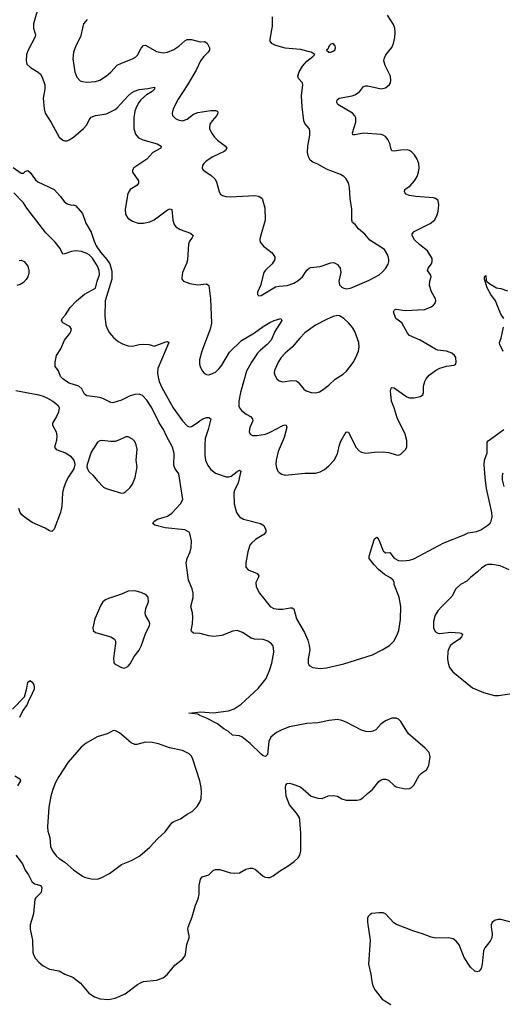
# Model space of a CAD drawing. Header units: inches. Extents: x 1305449 to 1407403, y 744709 to 841554.
# Tile 27 of 114: x 1314375 to 1318802, y 800322 to 809348. Entities that reach past the tile are written whole.
import ezdxf

# ---------------------------------------------------------------- set-up
doc = ezdxf.new("R2010")
doc.units = ezdxf.units.IN
doc.header["$MEASUREMENT"] = 0
doc.layers.add('B3810', color=7, linetype='Continuous')

msp = doc.modelspace()

# ---------------------------------------------------------------- linework, layer by layer
at = {"layer": 'B3810', "color": 6}
for points, elevation in [([(1314553.6, 809490), (1314500.4, 809310), (1314500.8, 809270), (1314520.3, 809210), (1314517.6, 809190), (1314453.8, 809070), (1314437.7, 809030), (1314433.4, 808970), (1314442, 808942), (1314474.3, 808910), (1314546.1, 808866.1), (1314567.5, 808847.5), (1314581.3, 808821.3), (1314606, 808750), (1314607.2, 808710), (1314592, 808630), (1314598.5, 808530), (1314610.1, 808490), (1314665.3, 808405.3), (1314737, 808270), (1314770, 808243.6), (1314790, 808238.1), (1314810, 808239.1), (1314830, 808245.8), (1314870, 808270.9), (1314961.5, 808350), (1314990, 808384.5), (1315012.6, 808430), (1315030, 808453.3), (1315070, 808470.9), (1315170, 808484.2), (1315250, 808525.9), (1315270, 808541.4), (1315370, 808650.7), (1315402, 808678), (1315427.4, 808692.6), (1315470, 808708.1), (1315550, 808716.1), (1315611.3, 808730), (1315610.9, 808710), (1315591, 808690), (1315539.7, 808660.3), (1315487.1, 808612.9), (1315468, 808590), (1315445.4, 808550), (1315432.3, 808510), (1315423.3, 808450), (1315422.1, 808350), (1315438, 808298), (1315464.8, 808264.8), (1315505.5, 808245.5), (1315635.5, 808210), (1315673.4, 808190), (1315670.1, 808170), (1315596.8, 808130), (1315541.4, 808070), (1315423.2, 807990), (1315409.2, 807970), (1315409.2, 807950), (1315463.5, 807870), (1315465.7, 807850), (1315450, 807827.3), (1315388.9, 807790), (1315366.3, 807753.7), (1315341.5, 807610), (1315345.1, 807565.1), (1315366.8, 807530), (1315410, 807500.7), (1315463.2, 807483.2), (1315510, 807483.1), (1315570, 807496.6), (1315610, 807514.8), (1315730, 807605.2), (1315755.5, 807615.5), (1315770, 807608.7), (1315779.2, 807510), (1315791.9, 807471.9), (1315808.5, 807450), (1315845.9, 807425.9), (1315941, 807390), (1315965.2, 807370), (1315957, 807350), (1315929, 807311), (1315922.6, 807290), (1315914.4, 807145.6), (1315905.5, 807114.5), (1315868.2, 807030), (1315862.3, 806982.3), (1315863.7, 806970), (1315878.4, 806950), (1315935.5, 806930), (1316010, 806916.4), (1316090, 806926.8), (1316110.9, 806910.9), (1316126.1, 806790), (1316135.1, 806564.9), (1316122.7, 806510), (1316044.7, 806310), (1316023.2, 806230), (1316025.2, 806190), (1316031.2, 806170), (1316050, 806129.4), (1316070, 806105.2), (1316090, 806094.9), (1316110, 806093.1), (1316130, 806097.2), (1316170, 806117.4), (1316205.6, 806150), (1316230, 806179.9), (1316300.7, 806299.3), (1316410, 806406.6), (1316530, 806476), (1316610, 806534.8), (1316670, 806571.3), (1316710, 806591.1), (1316770.6, 806610), (1316778.3, 806590), (1316715.8, 806490), (1316681.1, 806410), (1316645.1, 806370), (1316582.7, 806317.3), (1316557.7, 806290), (1316501.5, 806210), (1316455.2, 806124.8), (1316399.4, 805930), (1316386, 805850), (1316386.5, 805806.5), (1316391.1, 805790), (1316410, 805764.1), (1316451.6, 805731.6), (1316493.3, 805710), (1316512.1, 805690), (1316513.2, 805670), (1316486.3, 805610), (1316481.2, 805570), (1316489.3, 805549.3), (1316510, 805536.9), (1316550, 805535.2), (1316630, 805548.9), (1316673.5, 805566.5), (1316790, 805629.1), (1316810, 805635.3), (1316819.7, 805630), (1316825.8, 805610), (1316801.4, 805518.6), (1316747.4, 805390), (1316727.8, 805310), (1316725.8, 805270), (1316730, 805239.5), (1316743.5, 805210), (1316755.9, 805195.9), (1316780.8, 805180.8), (1316810, 805173.6), (1316990, 805190.6), (1317090, 805190.6), (1317130, 805202.5), (1317170, 805224.4), (1317210, 805257.5), (1317259.1, 805310), (1317290, 805368.4), (1317309.4, 805450), (1317324.5, 805490), (1317370, 805568.5), (1317390, 805567.3), (1317458.7, 805430), (1317490, 805395.9), (1317510, 805383.6), (1317550, 805375.3), (1317630, 805384.8), (1317710, 805387.9), (1317760.7, 805380.7), (1317830, 805358.9), (1317850, 805357), (1317870, 805365.3), (1317912.8, 805407.2), (1317925.3, 805430), (1317927.6, 805490), (1317910.4, 805550), (1317838.6, 805698.6), (1317811.2, 805791.2), (1317784.4, 805850), (1317775.7, 805944.3), (1317783.8, 805970), (1317790, 805976.2), (1317810, 805973.7), (1317927.1, 805890), (1317950, 805881.2), (1317990, 805880.8), (1318050, 805892.4), (1318074.5, 805910), (1318078.9, 805930), (1318078.1, 805990), (1318090.5, 806030), (1318104.5, 806055.5), (1318132.1, 806087.9), (1318188.5, 806131.5), (1318230, 806153.1), (1318290, 806170.8), (1318359.2, 806180.8), (1318371.5, 806188.5), (1318379.8, 806210), (1318376.5, 806250), (1318364.6, 806270), (1318339.3, 806290), (1318290, 806307.9), (1318210, 806319.5), (1318190, 806327.4), (1318050, 806409.2), (1317952.3, 806452.3), (1317933.2, 806473.2), (1317879.2, 806570), (1317824.3, 806610), (1317805.4, 806670), (1317812.2, 806687.8), (1317830, 806695.1), (1317910, 806681.9), (1318090, 806691.4), (1318150, 806715), (1318170.8, 806730), (1318187, 806750), (1318191.5, 806770), (1318189.1, 806790), (1318152.3, 806852.3), (1318134.9, 806910), (1318136.8, 806950), (1318148.4, 806990), (1318145.4, 807005.4), (1318117.1, 807050), (1318120.8, 807070), (1318151.8, 807110), (1318160.1, 807130), (1318158.3, 807158.3), (1318116.2, 807230), (1318044.5, 807284.5), (1317996.4, 807330), (1317974.9, 807370), (1317975.1, 807384.9), (1317993.4, 807406.6), (1318141.3, 807478.7), (1318179.9, 807510), (1318201.6, 807550), (1318213, 807590), (1318218.5, 807650), (1318213.1, 807690), (1318190, 807709.9), (1318170, 807715.5), (1318010, 807727.1), (1317950, 807736.4), (1317916.6, 807750), (1317904.3, 807770), (1317909.4, 807790), (1317956.2, 807823.8), (1317997.1, 807870), (1318021.7, 807910), (1318034.6, 807950), (1318039.7, 807990), (1318036.3, 808030), (1318021.8, 808070), (1317997.3, 808110), (1317970, 808137.6), (1317950, 808149.3), (1317930, 808154), (1317872.8, 808152.8), (1317810, 808143.8), (1317790, 808146.5), (1317779.2, 808170), (1317770, 808212.1), (1317752.3, 808250), (1317730, 808275.9), (1317709.9, 808289.9), (1317690, 808295.1), (1317530, 808307.2), (1317450, 808291.5), (1317432.5, 808292.5), (1317428.7, 808310), (1317459.6, 808410), (1317458.5, 808450), (1317450, 808468.3), (1317427.4, 808490), (1317293.8, 808570), (1317285, 808590), (1317288, 808612), (1317305.7, 808630), (1317424.2, 808650), (1317450, 808659.2), (1317492, 808688), (1317530, 808734.9), (1317550, 808742.6), (1317570, 808741.8), (1317690, 808713.7), (1317730, 808724.8), (1317767, 808753), (1317775.7, 808770), (1317778.8, 808790), (1317775.4, 808830), (1317727.2, 808927.2), (1317716, 808970), (1317718.5, 808990), (1317734.1, 809025.9), (1317787.7, 809092.3), (1317805.6, 809130), (1317815.8, 809184.2), (1317818.7, 809230), (1317815.4, 809270), (1317803.5, 809303.5), (1317750.3, 809390)], 1300), ([(1314994, 809350), (1314960.9, 809310), (1314934.1, 809190), (1314891.3, 809110), (1314867.8, 809050), (1314863.9, 808990), (1314880.6, 808870), (1314899.9, 808819.9), (1314930, 808789), (1314950, 808781.5), (1314990, 808776.7), (1315070, 808781.3), (1315110, 808794.9), (1315170, 808832.4), (1315210, 808867.3), (1315270, 808931.1), (1315310, 808950.8), (1315411.2, 808988.8), (1315436.8, 809003.2), (1315456.3, 809023.7), (1315490, 809086.8), (1315510, 809112.3), (1315530, 809113.9), (1315630, 809055.8), (1315690, 809044), (1315730, 809050.1), (1315790, 809075.6), (1315834.3, 809105.7), (1315890, 809155.8), (1315910, 809165.4), (1315950, 809167.5), (1316030, 809146), (1316070, 809146.9), (1316093.5, 809133.5), (1316116.2, 809090), (1316115.7, 809070), (1316103.8, 809050), (1316063.5, 809010), (1316034.1, 808970), (1315993.1, 808886.9), (1315915.8, 808750), (1315830, 808619.9), (1315783.4, 808530), (1315773.6, 808490), (1315778.4, 808470), (1315803.2, 808443.2), (1315830, 808428.8), (1315870, 808421.6), (1315910, 808435.7), (1315970, 808481), (1316010, 808498), (1316130, 808517), (1316170, 808516.2), (1316188.4, 808510), (1316192.5, 808490), (1316182.7, 808470), (1316139.3, 808420.7), (1316120.7, 808390), (1316115.9, 808350), (1316133.1, 808310), (1316163.6, 808270), (1316190, 808244.6), (1316262.9, 808190), (1316273.8, 808170), (1316264.2, 808150), (1316250, 808139.6), (1316146.2, 808090), (1316086.5, 808050), (1316065.6, 808030), (1316053, 808010), (1316049.3, 807990), (1316058.2, 807970), (1316130, 807921.8), (1316164.4, 807890), (1316180.3, 807860.3), (1316204.2, 807770), (1316217.3, 807750), (1316236.5, 807736.5), (1316267.3, 807727.3), (1316310, 807724.6), (1316530, 807736.8), (1316569.7, 807729.7), (1316599.2, 807710), (1316624.3, 807624.3), (1316628.3, 807510), (1316580.5, 807350), (1316576.5, 807330), (1316580.2, 807310), (1316611.3, 807271.3), (1316691.3, 807210), (1316716.9, 807170), (1316716.9, 807150), (1316690.2, 807110), (1316630, 807051.6), (1316615, 807030), (1316583, 806910), (1316557.8, 806850), (1316556.5, 806830), (1316570, 806817.3), (1316590, 806819.3), (1316721.4, 806898.6), (1316753.8, 806906.2), (1316830, 806911.7), (1316890, 806932.4), (1316930, 806956), (1316969.9, 806990), (1317010, 807051.8), (1317029.4, 807070.6), (1317043.1, 807076.9), (1317130, 807085.1), (1317230, 807120.5), (1317250, 807122.3), (1317270, 807116.9), (1317290, 807103.7), (1317314.7, 807070), (1317320.5, 807030), (1317303.5, 806950), (1317310, 806917.6), (1317330, 806896.8), (1317350, 806886.2), (1317370, 806881.3), (1317410, 806886.6), (1317580, 806960), (1317671.2, 807010), (1317703.9, 807036.1), (1317734.4, 807070), (1317753.9, 807106.1), (1317761, 807130), (1317762.7, 807150), (1317753.4, 807190), (1317721.6, 807241.6), (1317588.4, 807328.4), (1317540.7, 807380.7), (1317482.2, 807430), (1317451.1, 807470), (1317428.8, 807488.8), (1317421.5, 807510), (1317422.9, 807610), (1317405.3, 807710), (1317399.2, 807810), (1317390, 807851.1), (1317370, 807887.8), (1317347.8, 807910), (1317316.8, 807930), (1317190, 807976.9), (1317110, 808022.3), (1317063.2, 808043.2), (1317040.4, 808060.4), (1317022.9, 808090), (1317016.1, 808130), (1317018.8, 808190), (1317037.2, 808290), (1317037.8, 808330), (1317029.5, 808350), (1316990, 808397.9), (1316980.3, 808420.3), (1316965, 808550), (1316961.7, 808650), (1316973.5, 808750), (1316968.5, 808770), (1316933.5, 808810), (1316926.1, 808830), (1316937.6, 808870), (1316970, 808923.3), (1317010, 808968.1), (1317064.5, 809010), (1317081.2, 809030), (1317049.4, 809050), (1317034.4, 809054.4), (1316950, 809073.6), (1316810, 809086.4), (1316715.7, 809115.7), (1316686.7, 809130), (1316672.7, 809150), (1316672.9, 809170), (1316694.4, 809290), (1316694.6, 809374.6)], 1400), ([(1314314.4, 807994.4), (1314390, 807942), (1314410, 807942), (1314424, 807956), (1314450, 807964.7), (1314470, 807946), (1314519.5, 807879.5), (1314542.9, 807862.9), (1314690.8, 807790), (1314750, 807726), (1314782, 807682), (1314810, 807658.8), (1314850, 807646.8), (1314870, 807650.8), (1314890, 807642), (1314950.2, 807570), (1314983.1, 807483.1), (1315030, 807399.6), (1315057.1, 807317.1), (1315075.7, 807275.7), (1315117, 807217), (1315175.9, 807150), (1315201.5, 807110), (1315221.8, 807041.8), (1315221.7, 806970), (1315159.8, 806770), (1315154.7, 806630), (1315165.5, 806550), (1315176.3, 806516.3), (1315197.6, 806477.6), (1315235.8, 806435.8), (1315279.3, 806399.3), (1315317.2, 806377.2), (1315370, 806356.8), (1315410, 806355.4), (1315471.5, 806370), (1315514.7, 806374.7), (1315562.8, 806370), (1315610, 806354.3), (1315715.2, 806395.2), (1315730, 806399.2), (1315743.5, 806390), (1315642.8, 806150), (1315640.8, 806110), (1315645.2, 806070), (1315655.9, 806030), (1315677.7, 805977.7), (1315784.4, 805790), (1315870, 805670.1), (1315910, 805624.7), (1315930, 805616.6), (1315950, 805620.3), (1315994.8, 805645.2), (1316050, 805685.1), (1316090, 805701.3), (1316110, 805702), (1316130, 805690.4), (1316105.2, 805590), (1316075.3, 805510), (1316072, 805447.9), (1316073.9, 805353.9), (1316080.7, 805310), (1316102.3, 805262.3), (1316130, 805223.3), (1316170, 805189.7), (1316270, 805158), (1316290, 805156.6), (1316316.4, 805163.6), (1316370, 805206.9), (1316390, 805217.2), (1316402.2, 805210), (1316378.8, 805101.2), (1316346.5, 805033.5), (1316339.9, 805010), (1316342.6, 804910), (1316363.7, 804830), (1316390, 804792.2), (1316429.1, 804769.1), (1316583.7, 804730), (1316613.7, 804710), (1316634.4, 804670), (1316632, 804650), (1316615.5, 804630), (1316538.1, 804581.9), (1316501.6, 804550), (1316486.3, 804530), (1316467.6, 804470), (1316450, 804369.4), (1316451, 804330), (1316470, 804305), (1316553.2, 804270), (1316568.4, 804250), (1316562.9, 804230), (1316539.8, 804190), (1316543, 804150), (1316575.3, 804090), (1316672.1, 803970), (1316707.2, 803950), (1316750, 803943), (1316790, 803942.9), (1316855.5, 803955.5), (1316875, 803955), (1316890, 803947.8), (1316915.7, 803855.7), (1316989.1, 803729.1), (1317018.8, 803658.8), (1317031.6, 803610), (1317035.2, 803570), (1317020.1, 803490), (1317019.9, 803450), (1317030, 803428.9), (1317063.6, 803410), (1317130, 803401.5), (1317190, 803405.9), (1317350, 803442.4), (1317610, 803524.4), (1317701.3, 803570), (1317767.2, 803610), (1317807.9, 803650), (1317839, 803710), (1317854.3, 803750), (1317868.9, 803850), (1317870.2, 803970), (1317855, 804055), (1317809.8, 804170), (1317808.7, 804190), (1317800.7, 804210), (1317776, 804230), (1317721, 804261), (1317666.4, 804306.4), (1317625.8, 804350), (1317581.3, 804410), (1317581.2, 804430), (1317610.4, 804530), (1317630, 804588.8), (1317640.8, 804599.2), (1317650, 804604.2), (1317670, 804578.5), (1317710, 804478.2), (1317730, 804459.7), (1317770, 804462.8), (1317810, 804411), (1317850, 804391.9), (1317890, 804387.6), (1317950, 804393.7), (1317990, 804406.8), (1318266.6, 804553.4), (1318453.5, 804626.5), (1318490, 804645.4), (1318570, 804656.9), (1318605.2, 804670), (1318670, 804713.4), (1318690, 804733.1), (1318699.9, 804750), (1318710.2, 804790), (1318706.6, 804830), (1318657.5, 805050), (1318643.7, 805150), (1318634.5, 805270), (1318638.8, 805310), (1318662.6, 805377.4), (1318663.8, 805476.2), (1318671.4, 805488.6), (1318816, 805590)], 1200), ([(1314340.1, 801690), (1314399.6, 801610), (1314426.2, 801550), (1314457.2, 801510), (1314487.3, 801447.3), (1314510, 801425.9), (1314570, 801412.1), (1314578, 801390), (1314573.4, 801346.6), (1314522.5, 801297.5), (1314515, 801285), (1314501.4, 801150), (1314470.2, 801050), (1314472.4, 801010), (1314492.6, 800910), (1314495.8, 800795.8), (1314504.3, 800770), (1314521.7, 800741.7), (1314549.6, 800709.6), (1314590, 800675.6), (1314650, 800643.5), (1314736.3, 800630), (1314790, 800597.6), (1314861.3, 800570), (1314934.1, 800514.1), (1315010, 800423.1), (1315062, 800390), (1315112.5, 800372.5), (1315190, 800367.1), (1315250, 800377.6), (1315342.6, 800417.4), (1315456.3, 800503.7), (1315490, 800523.2), (1315510, 800530.2), (1315630, 800541.7), (1315690, 800566), (1315730, 800598.4), (1315798.4, 800681.6), (1315870, 800737), (1315890, 800763.1), (1315897.6, 800782.4), (1315909, 800870), (1315929, 800930), (1315930.6, 800950), (1315918.6, 801010), (1315919.1, 801030), (1315957.5, 801122.5), (1315987.6, 801230), (1316013.3, 801290), (1316020.6, 801330), (1316020.7, 801410), (1316034.2, 801470), (1316048.7, 801491.3), (1316110, 801508.3), (1316150, 801548.1), (1316170, 801557.8), (1316210, 801556.4), (1316308.4, 801528.4), (1316350, 801523), (1316391.6, 801528.4), (1316450, 801560.8), (1316490, 801570.1), (1316510, 801569.2), (1316538.1, 801558.1), (1316610, 801496.4), (1316626.8, 801486.8), (1316650, 801483), (1316670, 801485.5), (1316700.3, 801499.7), (1316757.4, 801542.6), (1316838.1, 801590), (1316892.9, 801630), (1316930, 801665.9), (1316944.5, 801690), (1316953, 801730), (1316953.6, 801890), (1316945.6, 802010), (1316941.5, 802030), (1316917.9, 802070), (1316850.3, 802150), (1316819, 802230), (1316812.2, 802310), (1316815.6, 802330), (1316830, 802346.3), (1316850, 802349.2), (1316870, 802344.1), (1316950, 802315.3), (1317050, 802231.3), (1317109.8, 802210.2), (1317150, 802208), (1317206.2, 802233.8), (1317250, 802236.3), (1317290, 802229), (1317330, 802205.4), (1317370, 802192.4), (1317470, 802193.4), (1317499.4, 802200.6), (1317524.2, 802215.8), (1317564.4, 802255.6), (1317610, 802290.2), (1317670, 802363.8), (1317690, 802378.2), (1317710, 802384.4), (1317730, 802385.1), (1317757.7, 802377.7), (1317810, 802329.2), (1317830, 802316.2), (1317910, 802298.6), (1317950, 802299.6), (1317970, 802310.3), (1317990, 802330.3), (1318039.6, 802420.4), (1318059.9, 802440.1), (1318106.1, 802470), (1318128.7, 802510), (1318139.5, 802590), (1318130.4, 802630.4), (1318094, 802670), (1317941.3, 802801.3), (1317870, 802915.1), (1317850, 802935.6), (1317830, 802945.8), (1317790, 802943.9), (1317730, 802919.1), (1317689.3, 802890), (1317642, 802838), (1317615.5, 802824.5), (1317590, 802819.9), (1317550, 802821.6), (1317510, 802833.7), (1317370, 802908.9), (1317330, 802924.1), (1317290, 802931.8), (1317215.1, 802924.9), (1317110, 802901.8), (1317010, 802895.7), (1316850, 802864.4), (1316780.8, 802839.2), (1316730, 802814.2), (1316680.1, 802770), (1316661.4, 802730), (1316648.8, 802611.2), (1316630, 802593.6), (1316610, 802599.9), (1316590, 802614.5), (1316490, 802714), (1316413.1, 802773.1), (1316390, 802783.4), (1316328.7, 802788.7), (1316290, 802823.1), (1316248, 802848), (1316190, 802892.7), (1316090, 802945.4), (1316026.6, 802970), (1316010, 802980.8), (1315927.6, 802990), (1316037.7, 803002.3), (1316150, 802993.2), (1316290, 803011.8), (1316342.2, 803030), (1316406.8, 803073.2), (1316562.7, 803217.3), (1316636.9, 803310), (1316669.5, 803390), (1316686.6, 803450), (1316706.2, 803550), (1316704.7, 803590), (1316698.1, 803610), (1316686.4, 803626.4), (1316651.9, 803651.9), (1316610, 803664.8), (1316530, 803669.6), (1316497.7, 803677.7), (1316420.3, 803730), (1316370, 803747.3), (1316330, 803741.9), (1316230, 803702), (1316153.5, 803693.5), (1316110, 803699.1), (1316030, 803722.1), (1315970, 803723), (1315950, 803740.4), (1315947, 803750), (1315959.1, 803810), (1315961.9, 803870), (1315958.9, 803910), (1315945.4, 803970), (1315967.6, 804050), (1315967.4, 804090), (1315957, 804130), (1315924.2, 804210), (1315903.3, 804370), (1315911.4, 804410), (1315938.2, 804470), (1315948.5, 804510), (1315950.7, 804570), (1315936.8, 804636.8), (1315930, 804651.4), (1315890, 804672.3), (1315710, 804690.9), (1315615, 804715), (1315597.2, 804730), (1315609, 804750), (1315640.4, 804770), (1315730, 804797.6), (1315770, 804824.3), (1315850.9, 804909.1), (1315872.9, 804950), (1315835.4, 805184.6), (1315802.6, 805230), (1315790, 805262.6), (1315792, 805370), (1315776.4, 805430), (1315721.1, 805530), (1315695.2, 805590), (1315653.2, 805653.2), (1315588.8, 805790), (1315540.4, 805860.4), (1315502.1, 805902.1), (1315470, 805916.6), (1315430, 805913.6), (1315390, 805900.2), (1315310, 805861.4), (1315230, 805835.9), (1315210, 805838.2), (1315136.4, 805876.4), (1315110, 805885.4), (1314990, 805898.6), (1314970, 805914.6), (1314943.8, 805963.8), (1314919, 805990), (1314830, 806016.6), (1314804.5, 806030), (1314770, 806056.7), (1314750, 806078.2), (1314729.7, 806129.7), (1314700.2, 806170), (1314700.7, 806210), (1314714.3, 806270), (1314751.5, 806330), (1314787.5, 806410), (1314835.2, 806470), (1314845.8, 806490), (1314849.9, 806509.9), (1314836.6, 806536.6), (1314769.8, 806570), (1314759.7, 806590), (1314766, 806610), (1314796.9, 806643.1), (1314839.3, 806710), (1314897.1, 806770), (1314970, 806831.2), (1315070, 806886.4), (1315085.5, 806950), (1315108.7, 807010), (1315104.5, 807050), (1315087.4, 807090), (1315042.6, 807162.6), (1315012.3, 807192.3), (1314990, 807204.8), (1314943.4, 807223.4), (1314890, 807228.4), (1314850, 807222.9), (1314790, 807201.4), (1314770, 807199.5), (1314745.1, 807250), (1314700.5, 807310), (1314615.4, 807395.4), (1314441.3, 807621.3), (1314410, 807668.7), (1314320.3, 807760.3)], 1200), ([(1314370, 807141.7), (1314390, 807143.5), (1314416.9, 807130), (1314449.9, 807090), (1314458.6, 807050), (1314457.9, 807022.1), (1314448.9, 806991.1), (1314433.7, 806966.3), (1314410, 806940.4), (1314379.3, 806920.7), (1314350, 806911.4)], 1300), ([(1318816, 806610), (1318790, 806649), (1318741.2, 806770), (1318696.2, 806830), (1318662.9, 806890), (1318638, 806970), (1318638, 806990), (1318650, 807002), (1318654.8, 806954.8), (1318662.8, 806942.8), (1318670, 806942.8), (1318686.4, 806926.4), (1318750, 806890.6), (1318790, 806883), (1318850, 806863)], 1200), ([(1318810, 806305.4), (1318778.4, 806370), (1318775.6, 806390), (1318793.1, 806430), (1318813.3, 806530)], 1200), ([(1314340.2, 805950), (1314550, 805909.2), (1314590, 805896.1), (1314630, 805878.5), (1314677.7, 805850), (1314707.2, 805830), (1314726.9, 805810), (1314736.6, 805790), (1314731.5, 805750), (1314713.3, 805710), (1314674.7, 805650), (1314674.8, 805630), (1314709.6, 805570), (1314717.4, 805530), (1314713.3, 805490), (1314695.5, 805430), (1314708.4, 805408.4), (1314796.7, 805376.7), (1314837.8, 805350), (1314872.3, 805310), (1314882.5, 805270), (1314870.6, 805230), (1314822.4, 805157.6), (1314801.8, 805118.2), (1314776.4, 805050), (1314767.5, 805010), (1314760.8, 804890), (1314751, 804830), (1314690, 804678.4), (1314670, 804654.9), (1314650, 804661.1), (1314610, 804687.2), (1314490, 804739), (1314415.2, 804790), (1314393.7, 804810), (1314380.5, 804830), (1314368.2, 804868.2)], 1300), ([(1318806, 805190), (1318800.1, 805170), (1318800.9, 805130), (1318817.5, 805070)], 1200), ([(1318865.7, 804305.7), (1318782.6, 804342.6), (1318710, 804354.9), (1318670, 804353), (1318650, 804347.1), (1318610, 804321.1), (1318574.3, 804285.7), (1318510, 804235.9), (1318477.9, 804202.1), (1318418.7, 804170), (1318375.3, 804130), (1318339.3, 804060.7), (1318248.5, 803970), (1318212.1, 803927.9), (1318187, 803890), (1318169.6, 803830), (1318170.1, 803770), (1318190, 803735.9), (1318210, 803723.8), (1318230, 803721.6), (1318330, 803734.7), (1318408.4, 803728.4), (1318424.8, 803724.8), (1318435.9, 803715.9), (1318438.4, 803710), (1318428.8, 803690), (1318409.5, 803670), (1318348.9, 803630), (1318326.1, 803610), (1318313.3, 803590), (1318303.9, 803556.1), (1318299.6, 803490), (1318305.9, 803450), (1318318.8, 803410), (1318349.5, 803370), (1318530, 803223.4), (1318630, 803181), (1318730, 803153.8), (1318766.2, 803153.8), (1318889.6, 803170.4)], 1200), ([(1314310, 803026.5), (1314418.3, 803141.7), (1314441.4, 803218.6), (1314450, 803274.4), (1314470, 803288.9), (1314490, 803273.6), (1314503.6, 803250), (1314509, 803230), (1314506.5, 803210), (1314472.6, 803130), (1314455, 803105), (1314445.1, 803070), (1314403.6, 803016.4), (1314373.4, 802950)], 1200), ([(1314330, 802416.3), (1314377.6, 802390), (1314383.2, 802370), (1314355.8, 802324.2)], 1200), ([(1318950, 801057.2), (1318790, 801098.2), (1318760.5, 801099.5), (1318730, 801091.3), (1318709.2, 801070.8), (1318701.3, 801050), (1318700.2, 801030), (1318709.4, 800970), (1318705.4, 800930), (1318690, 800899.8), (1318640.9, 800839.1), (1318628.5, 800811.5), (1318618.5, 800690), (1318609.4, 800650.6), (1318590, 800625.3), (1318570, 800620.7), (1318550, 800626.9), (1318510, 800662.9), (1318452.8, 800750), (1318406.2, 800866.2), (1318380, 800900), (1318350, 800922.2), (1318310, 800931.7), (1318190, 800926.9), (1318150, 800936.1), (1318070, 800969.3), (1317990, 800991.2), (1317832.5, 801052.5), (1317807.8, 801070), (1317730, 801149.8), (1317710, 801159.5), (1317670, 801160.9), (1317606.4, 801153.6), (1317590, 801146.3), (1317573.1, 801126.9), (1317566.9, 801110), (1317564.1, 801075.9), (1317591.4, 800910), (1317574.3, 800690), (1317597.6, 800597.6), (1317605.6, 800530), (1317615.5, 800490), (1317635.1, 800450), (1317701.1, 800370), (1317780.9, 800320.9)], 1200)]:
    msp.add_lwpolyline(points, dxfattribs=dict(at, elevation=elevation))
for points, elevation in [([(1317250, 809129.3), (1317230, 809123.7), (1317214, 809110), (1317200.5, 809079.5), (1317191, 809070), (1317210.8, 809050.8), (1317230, 809050.7), (1317250, 809059.1), (1317265.2, 809070), (1317271.6, 809090), (1317269.3, 809110)], 1400), ([(1317290, 806635.3), (1317250, 806627.2), (1317190, 806600.7), (1317090, 806549.1), (1316990, 806476), (1316945.7, 806430), (1316875.3, 806344.7), (1316811.7, 806290), (1316772.9, 806250), (1316745.2, 806210), (1316711.5, 806131.5), (1316709.6, 806110), (1316714.6, 806090), (1316735.2, 806055.1), (1316756.5, 806036.5), (1316790, 806028.1), (1316870, 806040.9), (1316910, 806037.9), (1316930, 806026.5), (1316982.2, 805962.2), (1317004.3, 805944.3), (1317049.5, 805929.5), (1317090, 805926.9), (1317123.8, 805936.2), (1317150, 805950.5), (1317210, 805997.7), (1317270, 806054.1), (1317341.2, 806098.8), (1317374.3, 806125.7), (1317434.3, 806205.7), (1317458.2, 806250), (1317481.7, 806310), (1317488.4, 806350), (1317485.9, 806390), (1317450.8, 806490), (1317426.9, 806526.9), (1317390, 806568.7), (1317348.4, 806608.4), (1317310, 806632.9)], 1400), ([(1315370, 805522.7), (1315350, 805522.7), (1315330, 805515.8), (1315290, 805495.3), (1315250, 805481.6), (1315210, 805480.4), (1315130, 805490.5), (1315110, 805486.6), (1315090, 805474.6), (1315078.9, 805461.1), (1315030, 805382.4), (1314994, 805270), (1314992.2, 805250), (1314997.5, 805230), (1315010, 805207), (1315050, 805169.4), (1315084.9, 805124.9), (1315143.6, 805063.6), (1315169.2, 805049.2), (1315310, 805007.5), (1315330, 805011.8), (1315350, 805024.2), (1315390, 805058.9), (1315409.9, 805090), (1315435.8, 805150), (1315452.6, 805250), (1315444.7, 805310), (1315453.2, 805410), (1315445.1, 805450), (1315430, 805479.8), (1315410, 805502.6)], 1300), ([(1315430, 804113.4), (1315370, 804107.8), (1315310, 804082.2), (1315190, 804042.3), (1315163.7, 804030), (1315137.4, 804010), (1315118.8, 803981.2), (1315063.9, 803856.1), (1315046.4, 803773.6), (1315049.4, 803749.4), (1315069.7, 803729.7), (1315211, 803691), (1315243.9, 803670), (1315253, 803650), (1315253.4, 803630), (1315235.6, 803495.6), (1315239.1, 803459.1), (1315243.2, 803450), (1315258, 803438), (1315310, 803410.2), (1315330, 803404.7), (1315350, 803408.2), (1315370, 803420.3), (1315390, 803442), (1315424.8, 803510), (1315470, 803568.2), (1315490, 803604), (1315533.2, 803726.8), (1315564.5, 803790), (1315568.5, 803810), (1315563.9, 803830), (1315530.5, 803890), (1315526.3, 803910), (1315533.6, 803950), (1315555.5, 804010), (1315554.3, 804054.3), (1315534.7, 804074.7), (1315490, 804097.1)], 1300), ([(1315247.6, 802832.4), (1315230, 802829.8), (1315179.1, 802800.9), (1315086.5, 802773.5), (1314984.7, 802715.3), (1314940.2, 802679.8), (1314819, 802541), (1314733.4, 802410), (1314703.7, 802356.3), (1314677.7, 802290), (1314661.7, 802230), (1314643.7, 802130), (1314629.7, 801950), (1314633.7, 801910), (1314650.5, 801850), (1314657.6, 801770), (1314675.3, 801730), (1314710, 801684.3), (1314738.7, 801658.7), (1314790, 801623.9), (1314870, 801553.2), (1314950, 801497.8), (1314970, 801488.7), (1315030, 801471), (1315090, 801469.3), (1315130, 801483), (1315200, 801520), (1315310, 801604.3), (1315400.9, 801639.1), (1315476.1, 801683.9), (1315570, 801761.8), (1315640.2, 801839.8), (1315710, 801903.9), (1315770, 801984.4), (1315790, 801998.2), (1315850, 802023.2), (1315910, 802065.4), (1315958.4, 802090), (1316003.3, 802136.7), (1316026.3, 802173.7), (1316039.2, 802210), (1316043.8, 802270), (1316040.3, 802310), (1316027.1, 802370), (1315963.6, 802570), (1315950, 802596.2), (1315930, 802617.2), (1315869.9, 802649.9), (1315750, 802672.3), (1315648.2, 802708.2), (1315590, 802721.5), (1315530, 802723.9), (1315450, 802703.4), (1315430, 802703.4), (1315397.9, 802717.9), (1315290, 802811)], 1300)]:
    msp.add_lwpolyline(points, close=True, dxfattribs=dict(at, elevation=elevation))

doc.saveas('drawing.dxf')
